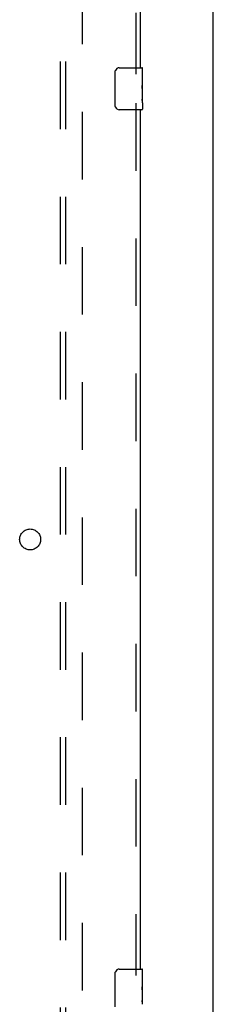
# Model space of a CAD drawing. Header units: inches. Extents: x 0 to 293, y 0 to 190.
# Tile 58 of 75: x 130.7 to 135.33, y 85.4 to 108.89. Entities that reach past the tile are written whole.
import ezdxf

# ---------------------------------------------------------------- set-up
doc = ezdxf.new("R2010")
doc.units = ezdxf.units.IN
doc.header["$LTSCALE"] = 16.12069
doc.header["$MEASUREMENT"] = 0
doc.linetypes.add('HIDDEN', pattern=[0.2, 0.1, -0.1])
doc.layers.get('0').update_dxf_attribs({"linetype": 'CONTINUOUS'})
for name, color, linetype in [('DEFAULT_2', 8, 'HIDDEN'), ('RIGHTHAND_DOOR_ASSEMBLY', 7, 'CONTINUOUS'), ('SUBPANEL', 7, 'CONTINUOUS')]:
    doc.layers.add(name, color=color, linetype=linetype)

msp = doc.modelspace()

# ---------------------------------------------------------------- linework, layer by layer
at = {"color": 3, "linetype": 'Continuous'}
msp.add_line((135.327, 56.593), (135.327, 136.385), dxfattribs=at)
at = {"layer": 'DEFAULT_2', "color": 8, "linetype": 'HIDDEN'}
msp.add_line((132.202, 59.937), (132.202, 133.041), dxfattribs=at)
at = {"layer": 'RIGHTHAND_DOOR_ASSEMBLY', "color": 8, "linetype": 'HIDDEN'}
for p, q in [((133.473, 128.394), (133.473, 107.584)), ((133.473, 106.894), (133.473, 86.084))]:
    msp.add_line(p, q, dxfattribs=at)
at = {"layer": 'RIGHTHAND_DOOR_ASSEMBLY', "color": 3, "linetype": 'Continuous'}
for p, q in [((133.577, 128.239), (133.577, 107.739)), ((133.577, 106.739), (133.577, 86.239))]:
    msp.add_line(p, q, dxfattribs=at)
at = {"layer": 'RIGHTHAND_DOOR_ASSEMBLY', "color": 7, "linetype": 'Continuous'}
for p, q in [((132.982, 106.839), (132.982, 107.639)), ((133.082, 107.739), (133.622, 107.739)), ((133.637, 107.585), (133.63, 107.585)), ((133.63, 107.585), (133.63, 107.355)), ((133.637, 107.16), (133.637, 107.724)), ((133.637, 107.417), (133.63, 107.417)), ((133.637, 107.355), (133.63, 107.355)), ((133.637, 107.124), (133.63, 107.124)), ((133.63, 107.124), (133.63, 106.988)), ((133.637, 107.319), (133.631, 107.319)), ((133.636, 107.187), (133.637, 107.187)), ((133.637, 106.901), (133.637, 107.158)), ((133.631, 106.956), (133.637, 106.956)), ((133.637, 106.9), (133.637, 106.754)), ((133.622, 106.739), (133.082, 106.739)), ((133.082, 86.239), (133.622, 86.239)), ((133.637, 85.66), (133.637, 86.224)), ((132.982, 85.339), (132.982, 86.139)), ((133.637, 86.085), (133.63, 86.085)), ((133.63, 86.085), (133.63, 85.855)), ((133.637, 85.917), (133.63, 85.917)), ((133.637, 85.855), (133.63, 85.855)), ((133.637, 85.819), (133.631, 85.819)), ((133.637, 85.624), (133.63, 85.624)), ((133.63, 85.624), (133.63, 85.488)), ((133.636, 85.687), (133.637, 85.687)), ((133.637, 85.401), (133.637, 85.658)), ((133.631, 85.456), (133.637, 85.456))]:
    msp.add_line(p, q, dxfattribs=at)
for points in [[(132.982, 107.639), (132.982, 107.645), (132.983, 107.652), (132.984, 107.658), (132.985, 107.664), (132.987, 107.67), (132.989, 107.675)], [(133.636, 107.185), (133.633, 107.219), (133.632, 107.231), (133.631, 107.243), (133.631, 107.256), (133.63, 107.268), (133.63, 107.281), (133.63, 107.294), (133.631, 107.307), (133.631, 107.319), (133.632, 107.332), (133.633, 107.344)], [(133.637, 107.158), (133.637, 107.166), (133.637, 107.175), (133.636, 107.185)], [(133.632, 106.951), (133.631, 106.96), (133.631, 106.969), (133.63, 106.978), (133.63, 106.988)], [(133.634, 106.927), (133.634, 106.934), (133.633, 106.942), (133.632, 106.951)], [(133.637, 106.9), (133.637, 106.904), (133.637, 106.908), (133.636, 106.914), (133.634, 106.927)], [(132.989, 106.803), (132.987, 106.809), (132.985, 106.815), (132.984, 106.82), (132.983, 106.827), (132.982, 106.833), (132.982, 106.839)], [(132.982, 86.139), (132.982, 86.145), (132.983, 86.152), (132.984, 86.158), (132.985, 86.164), (132.987, 86.17), (132.989, 86.175)], [(133.636, 85.685), (133.633, 85.719), (133.632, 85.731), (133.631, 85.743), (133.631, 85.756), (133.63, 85.768), (133.63, 85.781), (133.63, 85.794), (133.631, 85.807), (133.631, 85.819), (133.632, 85.832), (133.633, 85.844)], [(133.637, 85.658), (133.637, 85.666), (133.637, 85.675), (133.636, 85.685)], [(133.632, 85.451), (133.631, 85.46), (133.631, 85.469), (133.63, 85.478), (133.63, 85.488)], [(133.634, 85.427), (133.634, 85.434), (133.633, 85.442), (133.632, 85.451)], [(133.637, 85.4), (133.637, 85.404), (133.637, 85.408), (133.636, 85.414), (133.634, 85.427)]]:
    msp.add_lwpolyline(points, dxfattribs=at)
for centre, radius, start, end in [((133.082, 107.639), 0.1, 90, 158.7946), ((133.622, 107.724), 0.015, 0, 90), ((133.082, 106.839), 0.1, 201.1999, 270), ((133.622, 106.754), 0.015, 270, 360), ((133.082, 86.139), 0.1, 90, 158.7946), ((133.622, 86.224), 0.015, 0, 90)]:
    msp.add_arc(centre, radius, start, end, dxfattribs=at)
for centre in [(133.374, 107.323), (133.374, 85.823)]:
    msp.add_ellipse(centre, major_axis=(0.263, 0), ratio=0.432808, start_param=0, end_param=0.179988, dxfattribs=at)
at = {"layer": 'SUBPANEL', "color": 8, "linetype": 'HIDDEN'}
for p, q in [((131.671, 130.458), (131.671, 62.52)), ((131.796, 130.458), (131.796, 62.52))]:
    msp.add_line(p, q, dxfattribs=at)
msp.add_circle((130.952, 96.489), 0.25, dxfattribs=at)

doc.saveas('drawing.dxf')
